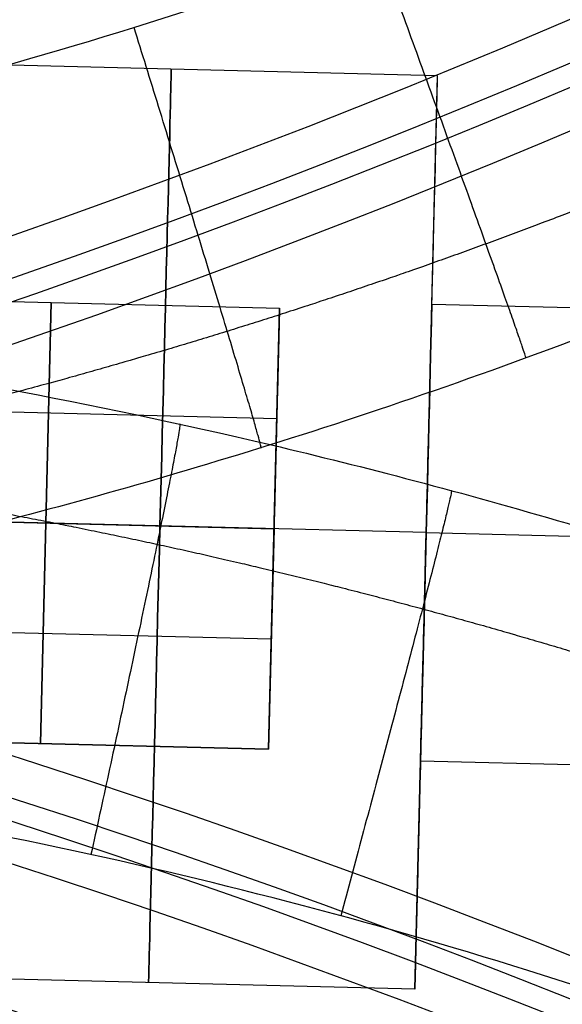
# Model space of a CAD drawing. Header units: millimetres. Extents: x -100 to 126, y -123 to 124.
# Tile 45 of 133: x -12.26 to -8.7, y -2.63 to 3.84. Entities that reach past the tile are written whole.
import ezdxf

# ---------------------------------------------------------------- set-up
doc = ezdxf.new("R2010")
doc.units = ezdxf.units.MM
doc.layers.add('Window garden_table', color=18, linetype='Continuous', true_color=0x000000)

msp = doc.modelspace()

# ---------------------------------------------------------------- linework, layer by layer
at = {"layer": 'Window garden_table'}
for p, q in [((-9.514497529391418, 3.470382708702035, 169), (-13.01340920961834, 3.557658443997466, 168.9999999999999)), ((-9.551901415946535, 1.970849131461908, 169), (-9.514497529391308, 3.470382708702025, 169)), ((-13.55194039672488, 2.019165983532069, 169.8363248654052), (-10.55287324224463, 1.944358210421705, 169.8363248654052)), ((-13.55194039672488, 2.019165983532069, 168.1636751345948), (-10.55287324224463, 1.944358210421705, 168.1636751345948)), ((-13.55194039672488, 2.019165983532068, 169.0000000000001), (-10.55287324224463, 1.944358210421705, 169.0000000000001)), ((-12.05240681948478, 1.981762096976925, 169.8363248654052), (-12.0885279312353, 0.533655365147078, 170.6726497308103)), ((-12.08852793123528, 0.5336553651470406, 167.3273502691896), (-12.05240681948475, 1.981762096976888, 168.1636751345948)), ((-12.05240681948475, 1.981762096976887, 168.1636751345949), (-12.05240681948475, 1.981762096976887, 169.8363248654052)), ((-10.62511546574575, -0.9518552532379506, 169), (-10.55287324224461, 1.944358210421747, 169)), ((-10.55287324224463, 1.944358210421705, 169.8363248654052), (-10.55287324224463, 1.944358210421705, 168.1636751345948)), ((-9.551901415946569, 1.970849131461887, 169), (-4.053611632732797, 1.833701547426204, 169)), ((-13.57000095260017, 1.295112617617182, 170.2544872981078), (-10.57093379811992, 1.220304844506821, 170.2544872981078)), ((-13.57000095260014, 1.295112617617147, 167.7455127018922), (-10.57093379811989, 1.220304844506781, 167.7455127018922)), ((-13.58806150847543, 0.5710592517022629, 167.3273502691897), (-10.58899435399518, 0.4962514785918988, 167.3273502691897)), ((-13.58806150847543, 0.571059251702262, 170.6726497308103), (-10.58899435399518, 0.4962514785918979, 170.6726497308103)), ((-9.589305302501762, 0.4713155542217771, 166), (-13.08821698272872, 0.558591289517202, 166)), ((-9.58930530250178, 0.4713155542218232, 172), (-13.0882169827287, 0.5585912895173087, 172)), ((-12.12464904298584, -0.914451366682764, 168.1636751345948), (-12.0885279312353, 0.5336553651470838, 167.3273502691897)), ((-12.08852793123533, 0.533655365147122, 170.6726497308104), (-12.12464904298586, -0.9144513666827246, 169.8363248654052)), ((-10.58899435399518, 0.4962514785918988, 167.3273502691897), (-10.62511546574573, -0.9518552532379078, 168.1636751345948)), ((-10.58899435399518, 0.4962514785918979, 167.3273502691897), (-10.58899435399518, 0.4962514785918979, 170.6726497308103)), ((-9.589305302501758, 0.4713155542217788, 170.5), (-4.091015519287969, 0.3341679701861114, 170.5)), ((-9.589305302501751, 0.4713155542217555, 167.5), (-4.09101551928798, 0.3341679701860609, 167.5)), ((-9.589305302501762, 0.4713155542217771, 166), (-9.589305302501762, 0.4713155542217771, 167.5)), ((-9.589305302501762, 0.4713155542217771, 170.5), (-9.589305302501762, 0.4713155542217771, 172)), ((-13.6061220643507, -0.152994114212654, 167.7455127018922), (-10.60705490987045, -0.227801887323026, 167.7455127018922)), ((-13.60612206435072, -0.1529941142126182, 170.2544872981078), (-10.60705490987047, -0.2278018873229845, 170.2544872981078)), ((-10.62511546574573, -0.9518552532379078, 168.1636751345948), (-13.62418262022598, -0.8770474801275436, 168.1636751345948)), ((-10.62511546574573, -0.9518552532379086, 169.8363248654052), (-13.62418262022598, -0.8770474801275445, 169.8363248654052)), ((-13.62418262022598, -0.8770474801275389, 168.9999999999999), (-10.62511546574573, -0.9518552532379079, 168.9999999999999)), ((-12.12464904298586, -0.9144513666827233, 169.8363248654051), (-12.12464904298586, -0.9144513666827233, 168.1636751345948)), ((-10.62511546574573, -0.9518552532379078, 168.1636751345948), (-10.62511546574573, -0.9518552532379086, 169.8363248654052)), ((-9.664113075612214, -2.527751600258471, 169), (-9.626709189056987, -1.02821802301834, 169)), ((-9.626709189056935, -1.028218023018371, 169), (-4.128419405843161, -1.165365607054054, 169)), ((-9.664113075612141, -2.527751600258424, 169), (-13.16302475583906, -2.440475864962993, 169.0000000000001))]:
    msp.add_line(p, q, dxfattribs=at)
at = {"layer": 'Window garden_table', "extrusion": (0.09536166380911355, -0.1744338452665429, -0.9800402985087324)}
msp.add_circle((-1.574126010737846, -30.75175541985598, -191.3559656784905), 58.0726845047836, dxfattribs=at)
at = {"layer": 'Window garden_table', "extrusion": (0.09536166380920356, -0.1744338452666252, -0.9800402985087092)}
msp.add_circle((-1.574126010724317, -30.75175541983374, -193.8559656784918), 55.57268450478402, dxfattribs=at)
at = {"layer": 'Window garden_table', "extrusion": (0.09536166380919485, -0.1744338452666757, -0.980040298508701)}
msp.add_circle((-1.574126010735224, -30.75175541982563, -178.8287876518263), 56.11893305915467, dxfattribs=at)
at = {"layer": 'Window garden_table', "extrusion": (-0.09536166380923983, 0.1744338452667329, 0.9800402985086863)}
msp.add_circle((1.574126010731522, -30.75175541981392, 161.332072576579), 53.3216152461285, dxfattribs=at)
at = {"layer": 'Window garden_table', "extrusion": (0.09536166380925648, -0.1744338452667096, -0.9800402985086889)}
msp.add_circle((-1.574126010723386, -30.75175541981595, -163.8559656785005), 52.2464788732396, dxfattribs=at)
at = {"layer": 'Window garden_table', "extrusion": (0.09758912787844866, 0.1731975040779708, -0.9800402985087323)}
msp.add_circle((-0.5139650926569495, -28.34734351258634, -190.8682362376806), 58.0726845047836, dxfattribs=at)
at = {"layer": 'Window garden_table', "extrusion": (0.09758912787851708, 0.1731975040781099, -0.9800402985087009)}
msp.add_circle((-0.5139650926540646, -28.34734351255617, -178.341058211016), 56.11893305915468, dxfattribs=at)
at = {"layer": 'Window garden_table', "extrusion": (-0.09758912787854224, -0.1731975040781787, 0.9800402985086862)}
msp.add_circle((0.5139650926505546, -28.34734351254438, 160.8443431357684), 53.3216152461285, dxfattribs=at)
at = {"layer": 'Window garden_table', "extrusion": (0.09758912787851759, 0.1731975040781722, -0.9800402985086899)}
msp.add_circle((-0.5139650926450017, -28.34734351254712, -163.3682362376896), 52.24647887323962, dxfattribs=at)
at = {"layer": 'Window garden_table', "extrusion": (0.09758912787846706, 0.1731975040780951, -0.9800402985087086)}
msp.add_circle((-0.5139650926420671, -28.34734351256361, -193.3682362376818), 55.57268450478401, dxfattribs=at)
at = {"layer": 'Window garden_table', "extrusion": (0.999689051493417, -0.02493592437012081, 0)}
msp.add_circle((0.2320508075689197, 169, -11.34807621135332), 3, dxfattribs=at)
at = {"layer": 'Window garden_table', "extrusion": (0.1036622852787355, -0.1874754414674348, -0.9767840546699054)}
msp.add_arc((0.0089831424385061, -26.07164328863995, -165.4430030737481), 55.62077421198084, 91.742196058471, 88.66369701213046, dxfattribs=at)
at = {"layer": 'Window garden_table', "extrusion": (0.1036622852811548, -0.1874754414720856, -0.976784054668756)}
for centre, radius, end in [((0.0089831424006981, -26.0716432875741, -165.7884737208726), 55.27530356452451, 88.66369701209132), ((0.0089831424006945, -26.0716432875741, -165.0975324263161), 55.27530356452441, 88.6636970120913), ((0.0089831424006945, -26.0716432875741, -165.4430030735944), 54.92983291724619, 88.6636970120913)]:
    msp.add_arc(centre, radius, 91.7421960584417, end, dxfattribs=at)
at = {"layer": 'Window garden_table', "extrusion": (0.09536166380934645, -0.1744338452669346, -0.9800402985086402)}
msp.add_arc((-1.574126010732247, -30.75175541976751, -190.9647199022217), 58.04188007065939, 90.0000000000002, 270.0000000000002, dxfattribs=at)
at = {"layer": 'Window garden_table', "extrusion": (-0.09536166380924, 0.1744338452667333, 0.9800402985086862)}
msp.add_arc((1.574126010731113, -30.75175541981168, 191.7472114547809), 53.10348893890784, 269.9999999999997, 89.99999999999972, dxfattribs=at)
at = {"layer": 'Window garden_table', "extrusion": (0.0953616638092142, -0.1744338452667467, -0.9800402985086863)}
msp.add_arc((-1.574126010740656, -30.75175541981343, -166.6928554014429), 54.19598604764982, 90.00000000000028, 270.0000000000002, dxfattribs=at)
at = {"layer": 'Window garden_table', "extrusion": (0.09536166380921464, -0.1744338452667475, -0.9800402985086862)}
msp.add_arc((-1.574126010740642, -30.75175541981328, -165.2059169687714), 53.09254346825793, 89.99999999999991, 269.9999999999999, dxfattribs=at)
at = {"layer": 'Window garden_table', "extrusion": (-0.09536166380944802, 0.1744338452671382, 0.9800402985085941)}
msp.add_arc((1.574126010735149, -30.75175541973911, 161.0190759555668), 53.29697169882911, 269.9999999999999, 89.99999999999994, dxfattribs=at)
at = {"layer": 'Window garden_table', "extrusion": (-0.09536166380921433, 0.1744338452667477, 0.9800402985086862)}
msp.add_arc((1.574126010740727, -30.75175541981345, 162.774297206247), 52.70725160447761, 270.0000000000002, 90.0000000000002, dxfattribs=at)
at = {"layer": 'Window garden_table', "extrusion": (0.1027248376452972, 0.1879907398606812, -0.9767840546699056)}
msp.add_arc((-0.5323598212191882, -25.464587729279, -164.2860971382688), 55.62077421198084, 91.74219605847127, 88.66369701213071, dxfattribs=at)
at = {"layer": 'Window garden_table', "extrusion": (0.1027248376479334, 0.1879907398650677, -0.9767840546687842)}
for centre, radius, start, end in [((-0.5323598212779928, -25.46458772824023, -163.9406264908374), 55.27530356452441, 91.74219605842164, 88.66369701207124), ((-0.5323598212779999, -25.46458772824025, -164.6315677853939), 55.27530356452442, 91.74219605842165, 88.66369701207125), ((-0.5323598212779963, -25.46458772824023, -164.2860971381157), 54.92983291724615, 91.74219605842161, 88.66369701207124)]:
    msp.add_arc(centre, radius, start, end, dxfattribs=at)
at = {"layer": 'Window garden_table', "extrusion": (0.09758912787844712, 0.1731975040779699, -0.9800402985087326)}
msp.add_arc((-0.5139650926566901, -28.3473435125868, -190.4769904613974), 58.04188007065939, 270, 89.99999999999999, dxfattribs=at)
at = {"layer": 'Window garden_table', "extrusion": (0.09758912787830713, 0.1731975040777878, -0.9800402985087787)}
msp.add_arc((-0.5139650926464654, -28.34734351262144, -166.2051259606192), 54.19598604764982, 269.9999999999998, 89.99999999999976, dxfattribs=at)
at = {"layer": 'Window garden_table', "extrusion": (-0.09758912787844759, -0.17319750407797, 0.9800402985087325)}
msp.add_arc((0.5139650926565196, -28.34734351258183, 160.5313465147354), 53.29697169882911, 90.0000000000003, 270.0000000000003, dxfattribs=at)
at = {"layer": 'Window garden_table', "extrusion": (0.09758912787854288, 0.173197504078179, -0.9800402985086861)}
msp.add_arc((-0.5139650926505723, -28.34734351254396, -164.7181875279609), 53.09254346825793, 269.9999999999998, 89.99999999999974, dxfattribs=at)
at = {"layer": 'Window garden_table', "extrusion": (-0.09758912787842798, -0.1731975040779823, 0.9800402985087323)}
msp.add_arc((0.5139650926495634, -28.34734351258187, 162.2865677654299), 52.70725160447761, 90.00000000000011, 270.0000000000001, dxfattribs=at)
at = {"layer": 'Window garden_table', "extrusion": (0.9996890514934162, -0.02493592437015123, 0)}
msp.add_arc((0.232050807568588, 169, -9.598076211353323), 2.999999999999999, 270, 0, dxfattribs=at)
at = {"layer": 'Window garden_table', "extrusion": (-0.09758912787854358, -0.1731975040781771, 0.9800402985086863)}
msp.add_arc((0.5139650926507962, -28.34734351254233, 191.2594820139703), 53.10348893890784, 89.99999999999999, 270, dxfattribs=at)
at = {"layer": 'Window garden_table', "extrusion": (-0.9996890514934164, 0.02493592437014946, 0)}
msp.add_arc((-0.2320508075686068, 169, 9.598076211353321), 1.5, 90, 270, dxfattribs=at)
at = {"layer": 'Window garden_table', "extrusion": (-0.9996890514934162, 0.02493592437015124, 0)}
msp.add_arc((-0.2320508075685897, 169, 9.59807621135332), 1.5, 270, 90, dxfattribs=at)
at = {"layer": 'Window garden_table'}
for points in [[(-39.55866727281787, 69.07844957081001, 49.51840147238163), (-40.59708286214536, 68.51075562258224, 49.5184014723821), (-41.60748831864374, 67.89162768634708, 49.52091995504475), (-43.56234900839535, 66.55660489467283, 49.53096916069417), (-44.50695013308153, 65.84058718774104, 49.53850151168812), (-46.32123047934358, 64.3186135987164, 49.55850777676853), (-47.19102927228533, 63.51250751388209, 49.57098489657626), (-48.84744049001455, 61.81803237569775, 49.60076469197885), (-49.63414173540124, 60.92949086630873, 49.61807205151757), (-51.11687697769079, 59.07859512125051, 49.65735198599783), (-51.81296555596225, 58.11605201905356, 49.67933057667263), (-53.10784735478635, 56.12629996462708, 49.72774966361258), (-53.70665848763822, 55.09889216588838, 49.75419731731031), (-54.80127146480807, 52.9891695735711, 49.81130997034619), (-55.29705327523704, 51.90665279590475, 49.84198303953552), (-56.18086096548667, 49.69699294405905, 49.90726277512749), (-56.56882880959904, 48.56965181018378, 49.94187816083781), (-57.23327359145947, 46.28105098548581, 50.01472198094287), (-57.50965569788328, 45.11960423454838, 50.05295949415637), (-57.94824098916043, 42.7738283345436, 50.13269291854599), (-58.11031502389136, 41.58932999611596, 50.17419795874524), (-58.31866906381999, 39.20871392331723, 50.26008067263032), (-58.36478932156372, 38.01245131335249, 50.30446720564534), (-58.34071002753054, 35.61969288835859, 50.39569928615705), (-58.27032503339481, 34.4230823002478, 50.44255310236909), (-58.01380558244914, 32.04103243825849, 50.53828178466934), (-57.82746596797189, 30.85551340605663, 50.58716401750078), (-57.34070090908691, 28.50696429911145, 50.68649096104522), (-57.04005750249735, 27.34389330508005, 50.73694184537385), (-56.32742934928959, 25.0513663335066, 50.83893085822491), (-55.91522148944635, 23.92191081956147, 50.89047370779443), (-54.98326787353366, 21.70744588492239, 50.99415888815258), (-54.46330201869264, 20.62247940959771, 51.04630427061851), (-53.32066359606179, 18.50742734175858, 51.15069852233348), (-52.69778235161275, 17.47742670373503, 51.2029486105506), (-51.35513174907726, 15.48224635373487, 51.3070524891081), (-50.63517348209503, 14.51719148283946, 51.3589055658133), (-49.10512564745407, 12.66125307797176, 51.46171640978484), (-48.29487489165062, 11.77053047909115, 51.51267150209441), (-46.59187927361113, 10.07192679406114, 51.61319279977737), (-45.69900815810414, 9.264237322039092, 51.66275441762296), (-43.83922319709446, 7.739604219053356, 51.76000535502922), (-42.87222416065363, 7.022875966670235, 51.80768830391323), (-40.87337462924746, 5.687223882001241, 51.90071343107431), (-39.84148471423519, 5.068530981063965, 51.94604766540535), (-37.72270252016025, 3.93508898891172, 52.03392660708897), (-36.63581958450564, 3.420577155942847, 52.07646208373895), (-34.41746875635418, 2.500651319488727, 52.15831920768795), (-33.28606000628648, 2.095471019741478, 52.19763069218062), (-30.98954673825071, 1.398318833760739, 52.27264463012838), (-29.82455007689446, 1.10656698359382, 52.3083363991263), (-27.47211893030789, 0.6392898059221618, 52.3757492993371), (-26.28483774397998, 0.4639609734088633, 52.40745967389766), (-23.89935539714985, 0.2314164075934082, 52.46658604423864), (-22.70134756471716, 0.1743644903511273, 52.49399167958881), (-20.90536399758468, 0.1779157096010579, 52.53165805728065), (-20.30668025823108, 0.1939707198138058, 52.54364329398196), (-19.11098851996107, 0.2557698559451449, 52.56643816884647), (-18.51401016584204, 0.3015266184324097, 52.57724669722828), (-17.32319059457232, 0.4226334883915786, 52.59766015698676), (-16.72938034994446, 0.4979932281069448, 52.60726406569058), (-15.54635235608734, 0.678136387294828, 52.62524333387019), (-14.95716658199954, 0.7829263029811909, 52.63361776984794), (-13.7848330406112, 1.021686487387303, 52.64911627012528), (-13.2017179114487, 1.155660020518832, 52.65623952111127), (-12.04295751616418, 1.452470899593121, 52.66921703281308), (-11.46734520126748, 1.61530822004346, 52.67507060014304), (-10.32500484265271, 1.969457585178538, 52.68549339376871), (-9.758309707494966, 2.160766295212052, 52.69006205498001), (-8.635196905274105, 2.571397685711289, 52.69790300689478), (-8.07881174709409, 2.7907137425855, 52.70117486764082), (-6.97768716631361, 3.256828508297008, 52.70641355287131), (-6.432979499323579, 3.503617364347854, 52.70838008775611), (-5.356549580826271, 4.024077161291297, 52.71100285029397), (-4.824857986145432, 4.297735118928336, 52.71165893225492), (-3.775767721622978, 4.87126483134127, 52.71165893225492), (-3.258398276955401, 5.171120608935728, 52.71100285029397), (-2.23922415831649, 5.796311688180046, 52.70838008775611), (-1.737446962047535, 6.121628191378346, 52.70641355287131), (-0.7506901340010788, 6.796942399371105, 52.70117486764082), (-0.2657359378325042, 7.14691869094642, 52.69790300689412), (0.6861844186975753, 7.870692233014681, 52.69006205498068), (1.153127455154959, 8.244465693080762, 52.68549339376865), (2.067880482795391, 9.014913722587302, 52.67507060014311), (2.515669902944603, 9.411562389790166, 52.66921703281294), (3.391019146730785, 10.22678386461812, 52.65623952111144), (3.818561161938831, 10.64532894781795, 52.64911627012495), (4.652370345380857, 11.503311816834, 52.63361776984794), (5.05862264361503, 11.94272036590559, 52.62524333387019), (5.848861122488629, 12.84134706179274, 52.60726406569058), (6.232835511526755, 13.30053478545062, 52.59766015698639), (6.977583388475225, 14.23758799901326, 52.57724669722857), (7.338348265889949, 14.71542221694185, 52.56643816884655), (8.035801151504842, 15.6885909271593, 52.54364329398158), (8.372483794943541, 16.18389364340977, 52.53165805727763), (9.344939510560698, 17.69382723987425, 52.49399167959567), (9.943594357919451, 18.7331010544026, 52.46658604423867), (11.03551534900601, 20.86671572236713, 52.40745967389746), (11.52881503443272, 21.96080540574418, 52.37574929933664), (12.40529828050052, 24.19330565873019, 52.30833639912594), (12.78856449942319, 25.33148111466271, 52.27264463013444), (13.44135574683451, 27.640995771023, 52.19763069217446), (13.71100777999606, 28.81212540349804, 52.15831920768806), (14.13407737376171, 31.17609580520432, 52.07646208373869), (14.28765974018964, 32.36876063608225, 52.0339266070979), (14.47724559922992, 34.76416998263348, 51.94604766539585), (14.51344377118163, 35.96677856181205, 51.90071343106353), (14.4680708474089, 38.37038153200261, 51.80768830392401), (14.38671542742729, 39.57128445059, 51.76000535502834), (14.10719254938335, 41.95983488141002, 51.6627544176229), (13.90925238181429, 43.14743784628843, 51.61319279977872), (13.39864748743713, 45.49791252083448, 51.5126715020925), (13.08621221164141, 46.6607870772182, 51.46171640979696), (12.34980701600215, 48.95060390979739, 51.35890556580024), (11.92605957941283, 50.07759500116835, 51.30705248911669), (10.97128472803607, 52.28482409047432, 51.20294861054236), (10.44046437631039, 53.36515372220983, 51.15069852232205), (9.276816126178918, 55.46871987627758, 51.04630427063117), (8.644172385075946, 56.49208620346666, 50.99415888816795), (7.283111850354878, 58.47196163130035, 50.89047370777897), (6.554850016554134, 59.4286328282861, 50.83893085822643), (5.009686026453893, 61.26601875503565, 50.73694184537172), (4.192904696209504, 62.14692105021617, 50.68649096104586), (2.478661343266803, 63.82441705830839, 50.58716401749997), (1.581282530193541, 64.62121633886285, 50.53828178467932), (-0.2854474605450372, 66.12297627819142, 50.44255310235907), (-1.254755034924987, 66.82815269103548, 50.39569928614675), (-3.255969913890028, 68.1400260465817, 50.3044672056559), (-4.287873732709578, 68.74694104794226, 50.26008067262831), (-6.404334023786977, 69.85659871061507, 50.17419795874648), (-7.488926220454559, 70.35955404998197, 50.13269291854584), (-9.700336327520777, 71.2565975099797, 50.05295949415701), (-10.82722694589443, 71.65088567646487, 50.01472198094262), (-13.1124255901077, 72.32693875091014, 49.9418781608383), (-14.27083989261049, 72.60888446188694, 49.90726277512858), (-16.60799780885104, 73.0576667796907, 49.8419830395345), (-17.78687682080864, 73.22465915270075, 49.81130997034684), (-20.15370005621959, 73.44204074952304, 49.75419731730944), (-21.34180349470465, 73.49255586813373, 49.72774966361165), (-23.71574057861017, 73.47659238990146, 49.67933057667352), (-24.90175128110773, 73.41020605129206, 49.65735198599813), (-27.26020247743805, 73.16115422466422, 49.61807205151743), (-28.43283142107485, 72.97854473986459, 49.60076469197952), (-30.75335823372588, 72.4988579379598, 49.57098489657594), (-31.90144922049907, 72.20179894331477, 49.55850777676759), (-34.16198230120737, 71.49610285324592, 49.53850151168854), (-35.27461537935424, 71.08744618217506, 49.53096916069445), (-37.45365898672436, 70.1624947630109, 49.5209199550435), (-38.52025168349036, 69.64614351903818, 49.5184014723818), (-39.55866727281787, 69.07844957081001, 49.51840147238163)], [(-37.4170948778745, -67.45344788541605, 49.51840147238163), (-36.38603930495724, -68.03440206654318, 49.5184014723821), (-35.32615100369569, -68.56437883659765, 49.52091995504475), (-33.1591391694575, -69.51717780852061, 49.53096916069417), (-32.05183420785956, -69.94005883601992, 49.53850151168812), (-29.8005299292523, -70.67466473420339, 49.55850777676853), (-28.65633989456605, -70.98641162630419, 49.57098489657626), (-26.34215059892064, -71.49579558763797, 49.60076469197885), (-25.17195800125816, -71.69341681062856, 49.61807205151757), (-22.81689194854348, -71.97267071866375, 49.65735198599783), (-21.63182934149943, -72.05424981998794, 49.67933057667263), (-19.25829174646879, -72.10063296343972, 49.72774966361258), (-18.06963853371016, -72.06534702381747, 49.75419731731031), (-15.70022398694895, -71.87831309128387, 49.81130997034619), (-14.51930183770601, -71.72644125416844, 49.84198303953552), (-12.17658487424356, -71.30764545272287, 49.90726277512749), (-11.01465267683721, -71.04056747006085, 49.94187816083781), (-8.72097834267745, -70.39385373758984, 50.01472198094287), (-7.589127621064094, -70.01403856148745, 50.05295949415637), (-5.36640386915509, -69.14540702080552, 50.13269291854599), (-4.275455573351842, -68.65639155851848, 50.17419795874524), (-2.144949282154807, -67.57394653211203, 50.26008067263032), (-1.1053528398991, -66.9803047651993, 50.30446720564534), (0.912508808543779, -65.69418382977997, 50.39569928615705), (1.890773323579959, -65.00148657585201, 50.44255310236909), (3.776594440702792, -63.52377128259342, 50.53828178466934), (4.684110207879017, -62.73853694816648, 50.58716401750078), (6.419709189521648, -61.08314596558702, 50.68649096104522), (7.247711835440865, -60.21278270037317, 50.73694184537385), (8.816294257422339, -58.39534824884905, 50.83893085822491), (9.556755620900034, -57.44808796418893, 50.89047370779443), (10.94307564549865, -55.48581650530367, 50.99415888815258), (11.58878143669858, -54.47064126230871, 51.04630427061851), (12.7792904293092, -52.38215948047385, 51.15069852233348), (13.32391115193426, -51.30872078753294, 51.2029486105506), (14.30689229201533, -49.11390796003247, 51.3070524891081), (14.74504683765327, -47.99243954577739, 51.3589055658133), (15.51073457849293, -45.71224744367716, 51.46171640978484), (15.83804593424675, -44.5534720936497, 51.51267150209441), (16.37872921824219, -42.20973359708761, 51.61319279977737), (16.5918717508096, -41.02476466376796, 51.66275441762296), (16.90197991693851, -38.63999232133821, 51.76000535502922), (16.99871770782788, -37.44023054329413, 51.80768830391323), (17.07488803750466, -35.03740636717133, 51.90071343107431), (17.05410374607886, -33.83443267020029, 51.94604766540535), (16.89522958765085, -31.43679054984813, 52.03392660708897), (16.75694331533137, -30.24225555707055, 52.07646208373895), (16.36420171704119, -27.87305780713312, 52.15831920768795), (16.10957934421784, -26.69856886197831, 52.19763069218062), (15.48643712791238, -24.3808786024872, 52.27264463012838), (15.11778760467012, -23.23788521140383, 52.3083363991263), (14.26998485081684, -20.99433651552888, 52.3757492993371), (13.79074595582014, -19.89401524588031, 52.40745967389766), (12.72625597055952, -17.7465832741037, 52.46658604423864), (12.14096812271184, -16.69972329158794, 52.49399167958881), (11.18794140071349, -15.17745207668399, 52.53165805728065), (10.85763349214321, -14.67787558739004, 52.54364329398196), (10.17270861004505, -13.69584922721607, 52.56643816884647), (9.818096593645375, -13.21343119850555, 52.57724669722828), (9.085417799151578, -12.26691130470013, 52.59766015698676), (8.707359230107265, -11.80284081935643, 52.60726406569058), (7.928701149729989, -10.89416134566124, 52.62524333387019), (7.528113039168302, -10.4495829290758, 52.63361776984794), (6.705366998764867, -9.580985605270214, 52.64911627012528), (6.283223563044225, -9.156996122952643, 52.65623952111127), (5.418392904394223, -8.330624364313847, 52.66921703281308), (4.975723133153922, -7.928270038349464, 52.67507060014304), (4.070918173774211, -7.146163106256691, 52.68549339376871), (3.608803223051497, -6.766436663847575, 52.69006205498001), (2.666235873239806, -6.030524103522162, 52.69790300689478), (2.185806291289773, -5.674362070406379, 52.70117486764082), (1.207784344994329, -4.986458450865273, 52.70641355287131), (0.710217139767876, -4.654738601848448, 52.70838008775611), (-0.3008617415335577, -4.016538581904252, 52.71100285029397), (-0.8143461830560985, -3.710077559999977, 52.71165893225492), (-1.856000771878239, -3.123151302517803, 52.71165893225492), (-2.384141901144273, -2.842702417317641, 52.71100285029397), (-3.453813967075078, -2.308491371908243, 52.70838008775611), (-3.995314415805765, -2.054742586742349, 52.70641355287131), (-5.090375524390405, -1.574555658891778, 52.70117486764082), (-5.643904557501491, -1.348127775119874, 52.69790300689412), (-6.761663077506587, -0.9231378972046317, 52.69006205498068), (-7.325860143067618, -0.7245829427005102, 52.68549339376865), (-8.463568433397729, -0.3558240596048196, 52.67507060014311), (-9.037046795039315, -0.1856238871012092, 52.66921703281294), (-10.19190854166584, 0.1260116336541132, 52.65623952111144), (-10.77325897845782, 0.267446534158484, 52.64911627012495), (-11.94243665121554, 0.5212100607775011, 52.63361776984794), (-12.53023120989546, 0.6335415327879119, 52.62524333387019), (-13.71085360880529, 0.8288298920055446, 52.60726406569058), (-14.30364939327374, 0.9117928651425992, 52.59766015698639), (-15.49281925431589, 1.048149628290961, 52.57724669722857), (-16.08916223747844, 1.101552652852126, 52.56643816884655), (-17.28396386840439, 1.178668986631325, 52.54364329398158), (-17.8823927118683, 1.202394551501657, 52.53165805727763), (-19.67818330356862, 1.228960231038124, 52.49399167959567), (-20.87682386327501, 1.187264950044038, 52.46658604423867), (-23.26509029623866, 0.985308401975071, 52.40745967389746), (-24.45452075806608, 0.8252084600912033, 52.37574929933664), (-26.81274670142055, 0.3881150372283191, 52.30833639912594), (-27.98138637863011, 0.1113160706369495, 52.27264463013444), (-30.28664478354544, -0.5563500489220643, 52.19763069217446), (-31.42315284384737, -0.946998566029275, 52.15831920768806), (-33.65310997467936, -1.838421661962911, 52.07646208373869), (-34.74649691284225, -2.338963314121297, 52.0339266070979), (-36.87962970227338, -3.445160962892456, 51.94604766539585), (-37.91936317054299, -4.05057984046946, 51.90071343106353), (-39.93516437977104, -5.360507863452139, 51.80768830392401), (-40.91126857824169, -6.064785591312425, 51.76000535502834), (-42.79043834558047, -7.565461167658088, 51.6627544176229), (-43.69358633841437, -8.361642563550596, 51.61319279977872), (-45.41820899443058, -10.03828362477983, 51.5126715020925), (-46.23980744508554, -10.91855007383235, 51.46171640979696), (-47.79351269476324, -12.75472918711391, 51.35890556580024), (-48.52577860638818, -13.7104788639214, 51.30705248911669), (-49.89388633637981, -15.68828990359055, 51.20294861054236), (-50.5299154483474, -16.71022401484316, 51.15069852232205), (-51.69956352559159, -18.81045999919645, 51.04630427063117), (-52.23339006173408, -19.88867425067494, 50.99415888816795), (-53.19364456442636, -22.09101477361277, 50.89047370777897), (-53.62029206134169, -23.21509528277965, 50.83893085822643), (-54.36223944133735, -25.49830199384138, 50.73694184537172), (-54.67776241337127, -26.65742487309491, 50.68649096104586), (-55.19458314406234, -28.99954345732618, 50.58716401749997), (-55.39609937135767, -30.18257728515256, 50.53828178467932), (-55.68312269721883, -32.56114437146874, 50.44255310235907), (-55.76883595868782, -33.75675475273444, 50.39569928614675), (-55.82357543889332, -36.14900814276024, 50.3044672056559), (-55.79278855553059, -37.34576353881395, 50.26008067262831), (-55.61495818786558, -39.72885410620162, 50.17419795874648), (-55.4680762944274, -40.91533209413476, 50.13269291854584), (-55.05958711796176, -43.26653566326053, 50.05295949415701), (-54.79811114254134, -44.43142876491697, 50.01472198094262), (-54.16304834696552, -46.72835624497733, 49.9418781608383), (-53.78955874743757, -47.86057645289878, 49.90726277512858), (-52.9341394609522, -50.08138048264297, 49.8419830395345), (-52.45227034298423, -51.17016160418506, 49.81130997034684), (-51.38478242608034, -53.29373795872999, 49.75419731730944), (-50.79918624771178, -54.32873490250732, 49.72774966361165), (-49.52990858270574, -56.33491692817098, 49.67933057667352), (-48.84621173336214, -57.30630106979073, 49.65735198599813), (-47.38731666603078, -59.17604544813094, 49.61807205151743), (-46.61206629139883, -60.07459523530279, 49.60076469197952), (-44.97750504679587, -61.79015743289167, 49.57098489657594), (-44.11810757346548, -62.60734342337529, 49.55850777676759), (-42.32347963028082, -64.15244126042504, 49.53850151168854), (-41.38813152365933, -64.88050482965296, 49.53096916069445), (-39.45053908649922, -66.24046869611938, 49.5209199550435), (-38.44815045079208, -66.8724937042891, 49.5184014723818), (-37.4170948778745, -67.45344788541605, 49.51840147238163)]]:
    msp.add_rational_spline(points, [0.905089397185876, 0.9050893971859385, 0.9050521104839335, 0.904903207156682, 0.904791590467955, 0.9044947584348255, 0.904309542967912, 0.9038667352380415, 0.903609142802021, 0.9030232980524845, 0.9026950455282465, 0.901970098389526, 0.9015734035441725, 0.9007142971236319, 0.9002518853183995, 0.8992645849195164, 0.8987396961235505, 0.8976312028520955, 0.8970475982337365, 0.8958259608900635, 0.8951879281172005, 0.8938622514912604, 0.893174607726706, 0.8917550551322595, 0.89102314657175, 0.889520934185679, 0.8887506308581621, 0.887178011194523, 0.8863756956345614, 0.884745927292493, 0.883918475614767, 0.8822457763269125, 0.8814005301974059, 0.879700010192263, 0.8788447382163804, 0.877132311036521, 0.8762751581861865, 0.8745674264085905, 0.8737168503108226, 0.8720309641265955, 0.871195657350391, 0.869549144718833, 0.8687379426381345, 0.867148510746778, 0.866370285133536, 0.8648555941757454, 0.8641191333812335, 0.862696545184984, 0.8620104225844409, 0.8606967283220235, 0.8600691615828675, 0.8588802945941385, 0.8583189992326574, 0.8572697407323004, 0.8567817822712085, 0.8561095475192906, 0.855895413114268, 0.8554877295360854, 0.8552941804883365, 0.854928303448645, 0.854755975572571, 0.854433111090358, 0.854282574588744, 0.8540037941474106, 0.853875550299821, 0.8536417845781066, 0.8535362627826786, 0.8533482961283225, 0.8532658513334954, 0.853124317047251, 0.8530652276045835, 0.852970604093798, 0.8529350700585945, 0.8528876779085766, 0.8528758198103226, 0.8528758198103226, 0.8528876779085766, 0.8529350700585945, 0.852970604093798, 0.8530652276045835, 0.853124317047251, 0.8532658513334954, 0.853348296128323, 0.8535362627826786, 0.8536417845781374, 0.85387555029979, 0.8540037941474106, 0.854282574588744, 0.854433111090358, 0.854755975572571, 0.85492830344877, 0.8552941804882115, 0.8554877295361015, 0.8558954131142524, 0.856109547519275, 0.85678178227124, 0.8572697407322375, 0.8583189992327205, 0.8588802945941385, 0.8600691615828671, 0.8606967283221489, 0.8620104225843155, 0.8626965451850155, 0.8641191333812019, 0.8648555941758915, 0.8663702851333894, 0.8671485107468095, 0.8687379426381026, 0.8695491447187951, 0.8711956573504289, 0.872030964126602, 0.8737168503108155, 0.8745674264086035, 0.8762751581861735, 0.8771323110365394, 0.878844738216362, 0.8797000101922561, 0.8814005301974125, 0.882245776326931, 0.883918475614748, 0.8847459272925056, 0.886375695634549, 0.8871780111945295, 0.888750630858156, 0.889520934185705, 0.891023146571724, 0.8917550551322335, 0.893174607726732, 0.893862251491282, 0.8951879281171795, 0.89582596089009, 0.8970475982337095, 0.8976312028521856, 0.8987396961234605, 0.8992645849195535, 0.900251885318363, 0.900714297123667, 0.9015734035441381, 0.9019700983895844, 0.902695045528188, 0.903023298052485, 0.9036091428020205, 0.9038667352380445, 0.904309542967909, 0.904494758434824, 0.904791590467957, 0.9049032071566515, 0.905052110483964, 0.9050893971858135, 0.905089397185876], degree=3, knots=[0, 0, 0, 0, 0.098174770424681, 0.098174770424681, 0.196349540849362, 0.196349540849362, 0.294524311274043, 0.294524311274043, 0.392699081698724, 0.392699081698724, 0.490873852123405, 0.490873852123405, 0.589048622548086, 0.589048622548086, 0.687223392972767, 0.687223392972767, 0.785398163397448, 0.785398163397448, 0.883572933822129, 0.883572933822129, 0.98174770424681, 0.98174770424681, 1.07992247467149, 1.07992247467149, 1.17809724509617, 1.17809724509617, 1.27627201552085, 1.27627201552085, 1.37444678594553, 1.37444678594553, 1.47262155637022, 1.47262155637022, 1.5707963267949, 1.5707963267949, 1.66897109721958, 1.66897109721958, 1.76714586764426, 1.76714586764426, 1.86532063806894, 1.86532063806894, 1.96349540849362, 1.96349540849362, 2.0616701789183, 2.0616701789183, 2.15984494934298, 2.15984494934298, 2.25801971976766, 2.25801971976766, 2.35619449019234, 2.35619449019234, 2.45436926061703, 2.45436926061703, 2.55254403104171, 2.55254403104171, 2.65071880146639, 2.65071880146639, 2.69980618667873, 2.69980618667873, 2.74889357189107, 2.74889357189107, 2.79798095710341, 2.79798095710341, 2.84706834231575, 2.84706834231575, 2.89615572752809, 2.89615572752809, 2.94524311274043, 2.94524311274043, 2.99433049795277, 2.99433049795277, 3.04341788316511, 3.04341788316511, 3.09250526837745, 3.09250526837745, 3.14159265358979, 3.14159265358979, 3.19068003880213, 3.19068003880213, 3.23976742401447, 3.23976742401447, 3.28885480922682, 3.28885480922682, 3.33794219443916, 3.33794219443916, 3.3870295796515, 3.3870295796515, 3.43611696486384, 3.43611696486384, 3.48520435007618, 3.48520435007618, 3.53429173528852, 3.53429173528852, 3.58337912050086, 3.58337912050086, 3.6324665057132, 3.6324665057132, 3.73064127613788, 3.73064127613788, 3.82881604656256, 3.82881604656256, 3.92699081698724, 3.92699081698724, 4.02516558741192, 4.02516558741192, 4.1233403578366, 4.1233403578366, 4.22151512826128, 4.22151512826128, 4.31968989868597, 4.31968989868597, 4.41786466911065, 4.41786466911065, 4.51603943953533, 4.51603943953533, 4.61421420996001, 4.61421420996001, 4.71238898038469, 4.71238898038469, 4.81056375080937, 4.81056375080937, 4.90873852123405, 4.90873852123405, 5.00691329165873, 5.00691329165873, 5.10508806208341, 5.10508806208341, 5.2032628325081, 5.2032628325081, 5.30143760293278, 5.30143760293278, 5.39961237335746, 5.39961237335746, 5.49778714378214, 5.49778714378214, 5.59596191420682, 5.59596191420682, 5.6941366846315, 5.6941366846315, 5.79231145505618, 5.79231145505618, 5.89048622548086, 5.89048622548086, 5.98866099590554, 5.98866099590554, 6.08683576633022, 6.08683576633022, 6.18501053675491, 6.18501053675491, 6.28318530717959, 6.28318530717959, 6.28318530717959, 6.28318530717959], dxfattribs=at)
for points, knots in [([(-3.924250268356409, 3.889068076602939, 54.87300912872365), (-4.425705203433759, 3.614990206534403, 54.87300619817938), (-4.91325308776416, 3.363187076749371, 54.87231602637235), (-5.901265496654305, 2.879770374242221, 54.86973010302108), (-6.390825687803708, 2.6541392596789, 54.86778908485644), (-7.798732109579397, 2.039297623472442, 54.8606716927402), (-8.662335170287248, 1.707612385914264, 54.85422642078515), (-10.26063366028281, 1.149084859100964, 54.83970064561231), (-10.99703737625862, 0.921833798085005, 54.83165495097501), (-12.3757553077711, 0.5355575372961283, 54.81477390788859), (-13.02134133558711, 0.375929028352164, 54.80588503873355), (-14.85318597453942, -0.0318006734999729, 54.77862403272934), (-15.94516111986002, -0.2125398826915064, 54.7594966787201), (-17.97510415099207, -0.4735394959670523, 54.7205132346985), (-18.9106844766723, -0.5522016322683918, 54.70063695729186), (-20.67793119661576, -0.6428628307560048, 54.66043814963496), (-21.50794346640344, -0.6542932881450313, 54.64013291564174), (-23.09055085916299, -0.6288343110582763, 54.59924801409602), (-23.8427906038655, -0.5917469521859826, 54.57867594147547), (-26.00822556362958, -0.4248052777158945, 54.51670748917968), (-27.33169734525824, -0.2401504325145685, 54.47502115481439), (-29.8177771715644, 0.2257455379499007, 54.39140991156), (-30.98012736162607, 0.5080369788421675, 54.34932427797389), (-33.18123364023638, 1.144517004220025, 54.26504800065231), (-34.22016308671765, 1.499094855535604, 54.22277545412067), (-36.19888323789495, 2.265215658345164, 54.13822145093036), (-37.1391713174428, 2.677137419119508, 54.09582698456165), (-38.93641999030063, 3.548230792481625, 54.01105470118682), (-39.79367193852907, 4.00761836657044, 53.96862737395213), (-42.2553681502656, 5.445715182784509, 53.84139507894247), (-43.75347190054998, 6.484967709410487, 53.75651975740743), (-46.51901111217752, 8.692468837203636, 53.58680388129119), (-47.78641890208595, 9.861534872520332, 53.50181012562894), (-50.11791698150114, 12.31094233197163, 53.33219194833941), (-51.18244282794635, 13.59211791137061, 53.24738242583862), (-53.12321881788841, 16.2578709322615, 53.07783174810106), (-53.9993220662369, 17.64239895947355, 52.99311628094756), (-55.56709451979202, 20.5109243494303, 52.82387367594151), (-56.2588232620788, 21.99489286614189, 52.73934664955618), (-57.45348132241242, 25.06433381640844, 52.57049553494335), (-57.95645737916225, 26.64966917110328, 52.48619353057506), (-58.7588438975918, 29.92921505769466, 52.3178505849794), (-59.05852921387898, 31.62425350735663, 52.23363850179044), (-59.42440069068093, 35.13630611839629, 52.0657741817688), (-59.49124008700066, 36.95370236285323, 51.9819818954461), (-59.3755584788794, 39.79226661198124, 51.8566536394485), (-59.30077740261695, 40.75728503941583, 51.81493914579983), (-59.06738105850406, 42.73056611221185, 51.73166259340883), (-58.9087805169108, 43.73917703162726, 51.69005082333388), (-58.49135583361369, 45.80715173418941, 51.60711862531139), (-58.23256138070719, 46.86709528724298, 51.56569137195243), (-57.58917075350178, 49.05067612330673, 51.48315052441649), (-57.20482735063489, 50.1745539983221, 51.44196735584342), (-56.26751435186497, 52.50718033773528, 51.36004600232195), (-55.71527942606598, 53.71607462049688, 51.31919226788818), (-54.69940629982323, 55.62157319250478, 51.25844655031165), (-54.32912968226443, 56.27231215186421, 51.23827661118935), (-53.5064799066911, 57.61322209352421, 51.19818645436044), (-53.05440065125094, 58.30329932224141, 51.17826810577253), (-52.03672583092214, 59.73724578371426, 51.13879663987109), (-51.47237105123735, 60.48021560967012, 51.11926906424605), (-50.17215238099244, 62.04489234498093, 51.08088372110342), (-49.43898591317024, 62.86547368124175, 51.0620046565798), (-48.11829531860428, 64.18978240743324, 51.03496767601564), (-47.63916010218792, 64.64838526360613, 51.02611539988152), (-46.57461597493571, 65.6062617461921, 51.00924539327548), (-45.98660286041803, 66.10830089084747, 51.00113827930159), (-44.64836145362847, 67.16725280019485, 50.98640541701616), (-43.89528018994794, 67.7270462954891, 50.97975164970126), (-42.58268269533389, 68.6106259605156, 50.97229972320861), (-42.11405971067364, 68.91229148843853, 50.97024703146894), (-41.13177410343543, 69.5112825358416, 50.96747988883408), (-40.63637474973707, 69.7982102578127, 50.96674743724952), (-40.10959502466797, 70.0861967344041, 50.9667474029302)], [0.1187110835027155, 0.1187110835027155, 0.1187110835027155, 0.1187110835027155, 0.1191747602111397, 0.1191747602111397, 0.1196384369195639, 0.1196384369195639, 0.1205657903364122, 0.1205657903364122, 0.1214931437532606, 0.1214931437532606, 0.1224204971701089, 0.1224204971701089, 0.1242752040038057, 0.1242752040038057, 0.1261299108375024, 0.1261299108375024, 0.1279846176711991, 0.1279846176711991, 0.1298393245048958, 0.1298393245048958, 0.1335487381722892, 0.1335487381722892, 0.1372617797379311, 0.1372617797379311, 0.1409748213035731, 0.1409748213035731, 0.144687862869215, 0.144687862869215, 0.148400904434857, 0.148400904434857, 0.1558162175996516, 0.1558162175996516, 0.1632315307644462, 0.1632315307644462, 0.1706488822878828, 0.1706488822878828, 0.1780662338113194, 0.1780662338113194, 0.1854811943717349, 0.1854811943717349, 0.1928961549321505, 0.1928961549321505, 0.2003139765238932, 0.2003139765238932, 0.2077317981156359, 0.2077317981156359, 0.2114404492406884, 0.2114404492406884, 0.2151491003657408, 0.2151491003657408, 0.2188577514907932, 0.2188577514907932, 0.2225664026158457, 0.2225664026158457, 0.226280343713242, 0.226280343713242, 0.2281373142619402, 0.2281373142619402, 0.2299942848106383, 0.2299942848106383, 0.2318512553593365, 0.2318512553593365, 0.2337082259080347, 0.2337082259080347, 0.2346367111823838, 0.2346367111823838, 0.2355651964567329, 0.2355651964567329, 0.2364936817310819, 0.2364936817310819, 0.2369579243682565, 0.2369579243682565, 0.237422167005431, 0.237422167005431, 0.237422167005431, 0.237422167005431]), ([(-37.98089123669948, -68.45405240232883, 50.9667474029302), (-38.50410305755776, -68.15924568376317, 50.96674736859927), (-38.99596129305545, -67.86588391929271, 50.96748007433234), (-39.97092436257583, -67.2540581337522, 50.97024999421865), (-40.42542734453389, -66.95318435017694, 50.97227650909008), (-41.71717784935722, -66.06014363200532, 50.97959773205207), (-42.46583775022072, -65.48970252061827, 50.98625438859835), (-43.79581315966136, -64.41030007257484, 51.00097053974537), (-44.37839823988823, -63.9001373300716, 51.00910590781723), (-45.43086634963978, -62.92911091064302, 51.02595371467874), (-45.90426097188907, -62.4645539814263, 51.03479265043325), (-47.20816381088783, -61.12406803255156, 51.06179621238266), (-47.93124155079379, -60.29416094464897, 51.08066950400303), (-49.21070751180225, -58.7148767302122, 51.11897762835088), (-49.76583811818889, -57.9649229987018, 51.13848828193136), (-50.76533239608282, -56.51888241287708, 51.17790890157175), (-51.20882316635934, -55.82323755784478, 51.19781511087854), (-52.01451120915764, -54.47267947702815, 51.23786406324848), (-52.37655809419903, -53.81765039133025, 51.25801186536), (-53.36838216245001, -51.90045674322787, 51.31869543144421), (-53.905436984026, -50.68527069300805, 51.35951287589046), (-54.81409946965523, -48.34073478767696, 51.44139809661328), (-55.18476286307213, -47.21134851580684, 51.48261381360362), (-55.80136718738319, -45.01861035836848, 51.56513962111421), (-56.04716661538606, -43.95461652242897, 51.60657935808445), (-56.43909260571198, -41.87982248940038, 51.68958828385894), (-56.58512987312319, -40.86875210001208, 51.73120484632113), (-56.79389959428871, -38.8914787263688, 51.81451775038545), (-56.85659012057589, -37.92500991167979, 51.85625327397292), (-56.9366248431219, -35.08252474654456, 51.98169530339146), (-56.84666503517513, -33.26430913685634, 52.06554195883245), (-56.43565586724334, -29.75347715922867, 52.23359053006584), (-56.11405266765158, -28.06123195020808, 52.31777795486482), (-55.26920063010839, -24.79096015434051, 52.48625897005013), (-54.74612520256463, -23.21290948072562, 52.5705385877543), (-53.51283838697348, -20.16052657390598, 52.73930315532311), (-52.80253819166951, -18.68622631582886, 52.82378998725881), (-51.19873452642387, -15.83867024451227, 52.99298836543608), (-50.30508534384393, -14.46547892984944, 53.07770194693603), (-48.33060960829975, -11.82483842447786, 53.24723912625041), (-47.24982253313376, -10.55728555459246, 53.33207502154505), (-44.88506313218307, -8.13551270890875, 53.50192019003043), (-43.60097574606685, -6.981275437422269, 53.58694471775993), (-40.80227367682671, -4.806121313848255, 53.75694100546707), (-39.28815139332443, -3.784819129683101, 53.84193063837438), (-36.80594924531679, -2.378437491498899, 53.96923268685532), (-35.94414941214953, -1.931111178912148, 54.01158876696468), (-34.13857314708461, -1.085003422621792, 54.09622143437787), (-33.19476100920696, -0.6861233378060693, 54.13851178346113), (-31.20990352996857, 0.0529545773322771, 54.22290191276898), (-30.16829892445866, 0.3935185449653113, 54.26511141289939), (-27.96395921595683, 1.000501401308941, 54.34917609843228), (-26.80101282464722, 1.267370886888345, 54.39116314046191), (-24.31044630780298, 1.70175563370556, 54.47480768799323), (-22.98337913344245, 1.869845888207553, 54.51651966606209), (-20.81459124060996, 2.009426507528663, 54.57854084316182), (-20.06142384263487, 2.036984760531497, 54.59913196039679), (-18.47754511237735, 2.042327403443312, 54.64005102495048), (-17.64713247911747, 2.020314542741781, 54.66037389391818), (-15.87987165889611, 1.907025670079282, 54.70060957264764), (-14.94435431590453, 1.81628816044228, 54.72049847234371), (-12.91761387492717, 1.529263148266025, 54.75949239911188), (-11.82785869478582, 1.334626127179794, 54.77862507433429), (-9.996289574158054, 0.9020597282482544, 54.80597597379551), (-9.35185663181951, 0.7337970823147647, 54.81485799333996), (-7.97680903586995, 0.3291849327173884, 54.83174031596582), (-7.242324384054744, 0.0919910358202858, 54.83979045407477), (-5.649716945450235, -0.4880438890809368, 54.85430717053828), (-4.78343645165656, -0.8342157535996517, 54.86079669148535), (-3.39233429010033, -1.463630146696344, 54.86780273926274), (-2.913406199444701, -1.691841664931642, 54.86973364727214), (-1.928546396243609, -2.189544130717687, 54.87232537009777), (-1.442997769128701, -2.448341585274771, 54.87301206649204), (-0.9439238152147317, -2.729612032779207, 54.87300912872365)], [0, 0, 0, 0, 0.0004637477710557, 0.0004637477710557, 0.0009274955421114, 0.0009274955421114, 0.0018549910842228, 0.0018549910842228, 0.0027824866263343, 0.0027824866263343, 0.0037099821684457, 0.0037099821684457, 0.0055649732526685, 0.0055649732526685, 0.0074199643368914, 0.0074199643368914, 0.0092749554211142, 0.0092749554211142, 0.0111299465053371, 0.0111299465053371, 0.0148399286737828, 0.0148399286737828, 0.0185499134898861, 0.0185499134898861, 0.0222598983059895, 0.0222598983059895, 0.0259698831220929, 0.0259698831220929, 0.0296798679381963, 0.0296798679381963, 0.0371046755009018, 0.0371046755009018, 0.0445294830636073, 0.0445294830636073, 0.05194033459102, 0.05194033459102, 0.0593511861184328, 0.0593511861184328, 0.0667677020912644, 0.0667677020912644, 0.0741842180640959, 0.0741842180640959, 0.0816112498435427, 0.0816112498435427, 0.0890382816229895, 0.0890382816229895, 0.0927439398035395, 0.0927439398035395, 0.0964495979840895, 0.0964495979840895, 0.1001552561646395, 0.1001552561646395, 0.1038609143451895, 0.1038609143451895, 0.107573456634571, 0.107573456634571, 0.1094297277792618, 0.1094297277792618, 0.1112859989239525, 0.1112859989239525, 0.1131422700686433, 0.1131422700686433, 0.114998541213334, 0.114998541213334, 0.1159266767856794, 0.1159266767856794, 0.1168548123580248, 0.1168548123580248, 0.1177829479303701, 0.1177829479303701, 0.1182470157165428, 0.1182470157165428, 0.1187110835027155, 0.1187110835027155, 0.1187110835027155, 0.1187110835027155])]:
    msp.add_open_spline(points, degree=3, knots=knots, dxfattribs=at)
at = {"layer": 'Window garden_table', "extrusion": (-0.01877920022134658, 0.03435057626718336, 0.9992333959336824)}
msp.add_rational_spline([(-38.70506344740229, 67.51705276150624, 49.01821929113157), (-68.8729606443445, 51.02449155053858, 49.01821929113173), (-52.1716661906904, 20.47478324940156, 50.38230203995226), (-35.47037173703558, -10.07492505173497, 51.7463847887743), (-5.302474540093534, 6.417636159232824, 51.74638478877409)], [1, 0.7071067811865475, 1, 0.7071067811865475, 1], degree=2, knots=[0, 0, 0, 54.36950854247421, 54.36950854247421, 108.7390170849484, 108.7390170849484, 108.7390170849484], dxfattribs=at)
at = {"layer": 'Window garden_table', "extrusion": (0.9389440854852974, 0.3440205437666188, 0.005819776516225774)}
msp.add_rational_spline([(-8.935573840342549, 1.61659483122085, 54.8515346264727), (-8.877029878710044, 1.507619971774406, 51.84799728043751), (-9.909790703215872, 4.32832929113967, 51.73162065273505)], [1, 0.7063901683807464, 1], degree=2, dxfattribs=at)
at = {"layer": 'Window garden_table', "extrusion": (0.9548545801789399, 0.2969728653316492, 0.00773614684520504)}
msp.add_rational_spline([(-10.67578479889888, 1.027414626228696, 54.83488851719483), (-10.61885248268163, 0.9224979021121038, 51.83537685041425), (-11.50885000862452, 3.78710116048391, 51.72017432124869)], [1, 0.7068845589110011, 1], degree=2, dxfattribs=at)
at = {"layer": 'Window garden_table', "extrusion": (0.999689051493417, -0.02493592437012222, 1.982043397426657e-14)}
msp.add_rational_spline([(-9.664113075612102, -2.527751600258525, 169), (-9.664113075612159, -2.52775160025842, 172.0000000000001), (-9.589305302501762, 0.4713155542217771, 172), (-9.514497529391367, 3.470382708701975, 172.0000000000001), (-9.514497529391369, 3.47038270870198, 169)], [1, 0.7071067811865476, 1, 0.7071067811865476, 1], degree=2, knots=[9.42477796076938, 9.42477796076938, 9.42477796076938, 14.13716694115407, 14.13716694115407, 18.84955592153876, 18.84955592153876, 18.84955592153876], dxfattribs=at)
at = {"layer": 'Window garden_table'}
for points in [[(-10.58899435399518, 0.4962514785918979, 170.6726497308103), (-10.5709337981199, 1.220304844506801, 170.2544872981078), (-10.55287324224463, 1.944358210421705, 169.8363248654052)], [(-10.55287324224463, 1.944358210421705, 168.1636751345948), (-10.5709337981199, 1.220304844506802, 167.7455127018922), (-10.58899435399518, 0.4962514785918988, 167.3273502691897)], [(-10.62511546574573, -0.9518552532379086, 169.8363248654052), (-10.60705490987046, -0.2278018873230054, 170.2544872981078), (-10.58899435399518, 0.4962514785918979, 170.6726497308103)]]:
    msp.add_open_spline(points, degree=2, dxfattribs=at)
at = {"layer": 'Window garden_table', "extrusion": (-0.9768949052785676, 0.2134104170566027, -0.01150382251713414)}
msp.add_rational_spline([(-11.21080409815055, 1.183576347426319, 54.78759865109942), (-11.15546823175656, 1.275807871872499, 51.79953465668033), (-11.79190287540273, -1.643528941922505, 51.68764784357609)], [1, 0.7082863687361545, 1], degree=2, dxfattribs=at)
at = {"layer": 'Window garden_table', "extrusion": (-0.9651269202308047, 0.2616051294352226, -0.009632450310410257)}
msp.add_rational_spline([(-9.425557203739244, 0.746676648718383, 54.81355857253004), (-9.368879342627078, 0.8455218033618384, 51.81920831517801), (-10.1511982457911, -2.044835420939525, 51.70550493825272)], [1, 0.7075173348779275, 1], degree=2, dxfattribs=at)
at = {"layer": 'Window garden_table', "extrusion": (0.9996890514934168, -0.02493592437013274, -1.982056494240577e-14)}
msp.add_rational_spline([(-9.589305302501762, 0.4713155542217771, 166), (-9.664113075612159, -2.52775160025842, 166), (-9.664113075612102, -2.527751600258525, 169)], [1, 0.7071067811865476, 1], degree=2, dxfattribs=at)
at = {"layer": 'Window garden_table', "extrusion": (0.01921784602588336, 0.03410710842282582, -0.9992333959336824)}
msp.add_rational_spline([(-2.360743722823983, -5.236757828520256, 51.74638478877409), (-32.31481880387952, 11.64103772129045, 51.7463847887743), (-49.40622320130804, -18.69214228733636, 50.38230203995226), (-66.49762759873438, -49.0253222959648, 49.01821929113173), (-36.54355251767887, -65.90311784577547, 49.01821929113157)], [1, 0.7071067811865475, 1, 0.7071067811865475, 1], degree=2, knots=[108.7390170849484, 108.7390170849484, 108.7390170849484, 163.1085256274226, 163.1085256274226, 217.4780341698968, 217.4780341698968, 217.4780341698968], dxfattribs=at)

doc.saveas('drawing.dxf')
